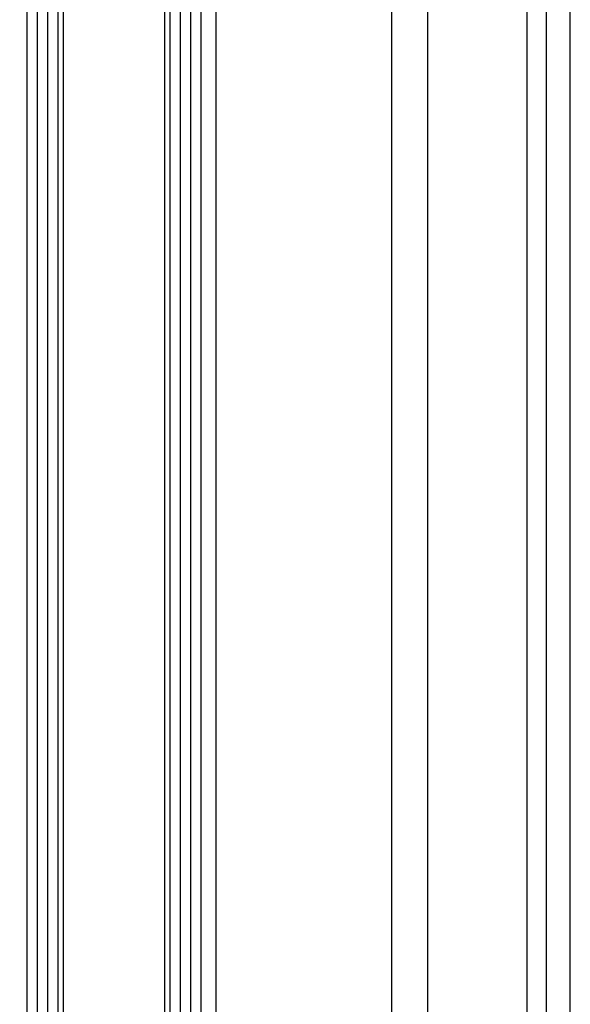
# Paper-space layout '4M DUO In Ground Anchor' of a CAD drawing. Header units: millimetres. Extents: x 20 to 26560, y 40 to 17993.
# Tile 26 of 89: x 9072 to 9228, y 5929 to 6208. Entities that reach past the tile are written whole.
import ezdxf

# ---------------------------------------------------------------- set-up
doc = ezdxf.new("R2010")
doc.units = ezdxf.units.MM
doc.layers.add('COMPONENT_GEOMETRY', color=7, linetype='Continuous')
doc.styles.add('SLDTEXTSTYLE0', font='TXT', dxfattribs={"width": 0.75})
doc.dimstyles.new('SLDDIMSTYLE0', dxfattribs={"dimtxt": 150, "dimasz": 6.604, "dimexe": 0, "dimexo": 0.0625, "dimgap": 37.5, "dimtad": 0, "dimtih": 1, "dimtoh": 1, "dimdec": 0, "dimlfac": 0.5, "dimrnd": 1e-09, "dimzin": 12, "dimdsep": 46, "dimtxsty": 'SLDTEXTSTYLE0', "dimsah": 1, "dimcen": 0.09, "dimadec": 0, "dimazin": 3, "dimtfac": 1, "dimtdec": 0, "dimtofl": 0, "dimtmove": 0, "dimatfit": 3, "dimfxl": 1, "dimfrac": 2, "dimtolj": 1, "dimtzin": 12, "dimarcsym": 0})

# ---------------------------------------------------------------- blocks, each defined once
blk = doc.blocks.new('_D_19')
at = {"layer": 'COMPONENT_GEOMETRY', "color": 7, "ltscale": 2}
for p, q in [((1221.17, 6646.69), (1221.17, 1126.98)), ((9298.46, 2280.79), (9298.46, 1126.98)), ((1221.17, 1133.33), (5038.15, 1133.33)), ((9298.46, 1133.33), (5481.48, 1133.33))]:
    blk.add_line(p, q, dxfattribs=at)
for points in [[(1221.17, 1133.33), (1227.77, 1132.31), (1227.77, 1134.34)], [(9298.46, 1133.33), (9291.86, 1134.34), (9291.86, 1132.31)]]:
    blk.add_solid(points, dxfattribs=at)
at = {"layer": 'COMPONENT_GEOMETRY', "color": 7, "ltscale": 2, "insert": (5038.15, 1207.62), "char_height": 150, "attachment_point": 1, "style": 'SLDTEXTSTYLE0'}
blk.add_mtext('4039', dxfattribs=at)

psp = doc.layouts.new('4M DUO In Ground Anchor')

# ---------------------------------------------------------------- linework, layer by layer
at = {"color": 7, "linetype": 'Continuous', "lineweight": 25, "ltscale": 2}
for p, q in [((9073.82, 2354.33), (9073.82, 8102.33)), ((9123.1, 8102.33), (9123.1, 2354.33))]:
    psp.add_line(p, q, dxfattribs=at)
at = {"color": 8, "linetype": 'Continuous', "lineweight": 25, "ltscale": 2}
for p, q in [((9127.39, 8102.33), (9127.39, 2354.33)), ((9177.3, 2354.33), (9177.3, 8102.33)), ((9187.5, 8102.33), (9187.5, 2354.33)), ((9215.75, 2354.33), (9215.75, 8102.33)), ((9221.21, 8102.33), (9221.21, 2354.33)), ((9076.75, 2354.33), (9076.75, 6672.22)), ((9079.57, 6672.22), (9079.57, 2354.33)), ((9082.57, 2354.33), (9082.57, 6672.11)), ((9083.99, 6672.09), (9083.99, 2354.33)), ((9112.93, 2354.33), (9112.93, 6672.09)), ((9114.35, 6672.11), (9114.35, 2354.33)), ((9117.35, 2354.33), (9117.35, 6672.22)), ((9120.17, 6672.22), (9120.17, 2354.33)), ((9228.01, 2354.33), (9228.01, 6571.89))]:
    psp.add_line(p, q, dxfattribs=at)

# ---------------------------------------------------------------- dimensions: what is measured, and where the dimension line sits
at = {"layer": 'COMPONENT_GEOMETRY', "color": 7, "ltscale": 2}
dim = psp.add_linear_dim(base=(1221.17, 1133.33), p1=(9298.46, 2283.33), p2=(1221.17, 6649.23), dimstyle='SLDDIMSTYLE0', dxfattribs=at)
dim.commit()
dim.dimension.update_dxf_attribs({"geometry": '_D_19', "text_midpoint": (5259.81, 1133.33), "dimtype": 160})

doc.saveas('drawing.dxf')
